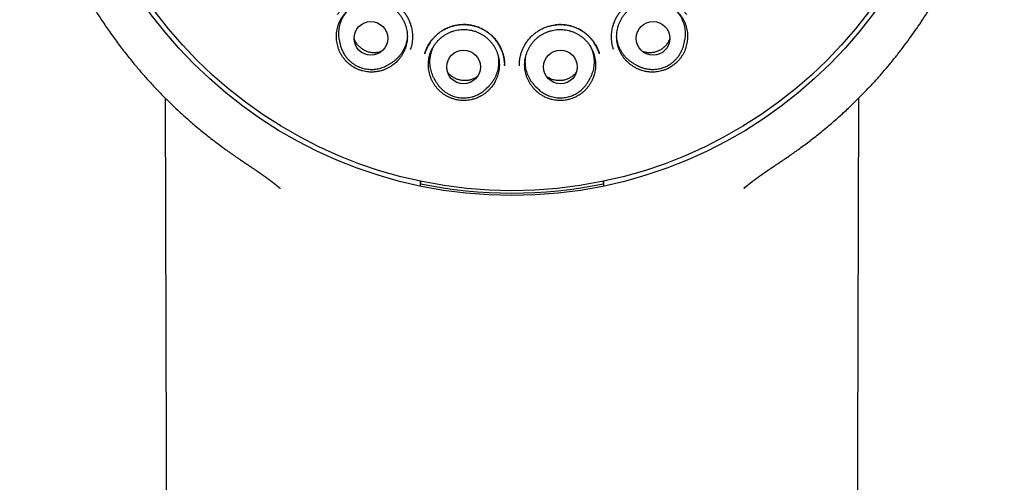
# Model space of a CAD drawing. Header units: millimetres. Extents: x 8 to 676, y 12 to 869.
# Tile 58 of 75: x 386 to 422, y 824 to 841. Entities that reach past the tile are written whole.
import ezdxf

# ---------------------------------------------------------------- set-up
doc = ezdxf.new("R2010")
doc.units = ezdxf.units.MM

msp = doc.modelspace()

# ---------------------------------------------------------------- linework, layer by layer
at = {"color": 7, "linetype": 'Continuous', "lineweight": 30}
for p, q in [((397.562, 840.314), (397.584, 840.189)), ((410.089, 840.189), (410.111, 840.314)), ((400.152, 839.967), (400.155, 839.978)), ((407.518, 839.978), (407.521, 839.967)), ((399.266, 839.359), (399.285, 839.37)), ((399.282, 839.368), (399.285, 839.37)), ((399.285, 839.37), (399.396, 839.431)), ((403.566, 839.368), (403.566, 839.418)), ((408.276, 839.431), (408.387, 839.37)), ((400.989, 838.94), (401.047, 838.827)), ((406.624, 838.824), (406.626, 838.827)), ((406.626, 838.827), (406.683, 838.94)), ((402.913, 838.543), (402.915, 838.545)), ((402.915, 838.545), (403.003, 838.636)), ((404.671, 838.637), (404.651, 838.656)), ((404.67, 838.636), (404.758, 838.545)), ((400.514, 835.077), (400.515, 835.079)), ((407.158, 835.079), (407.159, 835.077)), ((412.294, 834.936), (412.262, 834.909))]:
    msp.add_line(p, q, dxfattribs=at)
at = {"color": 7, "linetype": 'Continuous', "lineweight": 30, "flags": 128}
for points in [[(391.243, 838.185), (391.353, 795.437), (391.516, 732.596)], [(416.157, 732.596), (416.319, 795.432), (416.43, 838.187)]]:
    msp.add_lwpolyline(points, dxfattribs=at)
at = {"color": 7, "linetype": 'Continuous', "lineweight": 30}
for centre, radius in [((403.836, 850.997), 16.35), ((403.836, 850.997), 16.174), ((398.711, 840.358), 0.612), ((408.961, 840.358), 0.612), ((402.076, 839.32), 0.612), ((405.597, 839.32), 0.612)]:
    msp.add_circle(centre, radius, dxfattribs=at)
for centre, radius, start, end in [((398.728, 840.385), 1.158, 269.8079, 291.8567), ((403.836, 850.997), 16.263, 258.2116, 281.7884)]:
    msp.add_arc(centre, radius, start, end, dxfattribs=at)
for points, knots in [([(403.836, 868.849), (403.71, 868.848), (403.462, 868.847), (403.094, 868.835), (402.737, 868.816), (402.39, 868.791), (402.056, 868.761), (401.734, 868.725), (401.423, 868.685), (401.123, 868.642), (400.815, 868.591), (400.5, 868.534), (400.18, 868.47), (399.873, 868.403), (399.579, 868.334), (399.299, 868.262), (399.027, 868.189), (398.764, 868.113), (398.509, 868.035), (398.27, 867.959), (398.062, 867.889), (397.881, 867.826), (397.725, 867.77), (397.574, 867.714), (397.357, 867.632), (397.072, 867.519), (396.721, 867.371), (396.339, 867.2), (395.926, 867.003), (395.484, 866.776), (395.044, 866.536), (394.607, 866.28), (394.175, 866.01), (393.757, 865.733), (393.354, 865.449), (392.967, 865.161), (392.588, 864.862), (392.219, 864.555), (391.851, 864.232), (391.487, 863.894), (391.125, 863.538), (390.774, 863.173), (390.433, 862.797), (390.103, 862.411), (389.789, 862.023), (389.491, 861.633), (389.209, 861.242), (388.936, 860.843), (388.675, 860.437), (388.42, 860.017), (388.172, 859.581), (387.931, 859.129), (387.704, 858.67), (387.49, 858.205), (387.289, 857.736), (387.107, 857.271), (386.941, 856.812), (386.79, 856.358), (386.652, 855.901), (386.526, 855.44), (386.41, 854.966), (386.305, 854.478), (386.212, 853.977), (386.132, 853.473), (386.067, 852.964), (386.016, 852.455), (385.98, 851.954), (385.959, 851.464), (385.951, 850.984), (385.956, 850.505), (385.974, 850.027), (386.005, 849.54), (386.051, 849.044), (386.111, 848.539), (386.187, 848.036), (386.276, 847.533), (386.38, 847.031), (386.496, 846.542), (386.623, 846.066), (386.759, 845.604), (386.907, 845.147), (387.067, 844.696), (387.242, 844.24), (387.434, 843.78), (387.642, 843.317), (387.864, 842.86), (388.099, 842.409), (388.347, 841.962), (388.605, 841.529), (388.87, 841.109), (389.143, 840.702), (389.429, 840.299), (389.727, 839.903), (390.019, 839.537), (390.301, 839.2), (390.571, 838.892), (390.852, 838.587), (391.143, 838.284), (391.445, 837.985), (391.759, 837.687), (392.04, 837.435), (392.282, 837.225), (392.482, 837.057), (392.687, 836.889), (392.897, 836.724), (393.109, 836.56), (393.293, 836.423), (393.442, 836.314), (393.553, 836.235), (393.653, 836.164), (393.743, 836.1), (393.819, 836.047), (393.882, 836.004), (393.933, 835.969), (393.976, 835.939), (394.013, 835.915), (394.042, 835.895), (394.058, 835.884), (394.065, 835.879)], [0, 0, 0, 0, 0.008234, 0.016241, 0.024023, 0.031588, 0.038937, 0.045949, 0.052759, 0.05937, 0.065784, 0.073164, 0.08027, 0.087107, 0.093672, 0.099962, 0.105973, 0.112089, 0.117881, 0.123339, 0.128465, 0.132261, 0.135853, 0.139304, 0.142756, 0.151008, 0.159308, 0.16766, 0.178369, 0.189175, 0.200088, 0.211116, 0.222218, 0.233356, 0.243882, 0.254406, 0.264904, 0.275358, 0.285789, 0.296833, 0.307867, 0.318899, 0.329935, 0.340987, 0.352066, 0.362548, 0.373052, 0.383564, 0.394069, 0.404565, 0.415698, 0.426841, 0.437995, 0.449138, 0.46025, 0.471323, 0.481741, 0.492146, 0.502546, 0.512948, 0.52336, 0.534419, 0.545509, 0.556639, 0.567797, 0.578966, 0.590102, 0.600569, 0.611011, 0.621436, 0.631851, 0.642262, 0.653309, 0.664371, 0.675455, 0.686572, 0.697726, 0.708897, 0.719418, 0.729902, 0.74035, 0.75078, 0.761197, 0.772241, 0.783288, 0.794345, 0.805423, 0.816541, 0.827702, 0.838312, 0.849001, 0.859744, 0.870545, 0.881412, 0.890286, 0.899213, 0.908213, 0.917344, 0.926613, 0.936028, 0.945594, 0.951246, 0.956954, 0.962716, 0.968526, 0.974382, 0.980238, 0.983488, 0.986453, 0.989133, 0.991528, 0.993639, 0.995183, 0.996531, 0.997686, 0.998647, 0.999417, 1, 1, 1, 1]), ([(413.608, 835.879), (413.613, 835.883), (413.626, 835.892), (413.655, 835.912), (413.697, 835.942), (413.756, 835.983), (413.826, 836.031), (413.903, 836.084), (414.014, 836.161), (414.159, 836.263), (414.337, 836.392), (414.525, 836.531), (414.72, 836.68), (414.924, 836.84), (415.136, 837.011), (415.338, 837.181), (415.53, 837.346), (415.708, 837.502), (415.883, 837.661), (416.055, 837.821), (416.265, 838.022), (416.511, 838.266), (416.789, 838.553), (417.056, 838.842), (417.311, 839.131), (417.561, 839.425), (417.804, 839.725), (418.041, 840.03), (418.269, 840.336), (418.488, 840.644), (418.7, 840.955), (418.905, 841.271), (419.103, 841.589), (419.311, 841.939), (419.526, 842.321), (419.745, 842.736), (419.954, 843.156), (420.151, 843.582), (420.341, 844.022), (420.523, 844.476), (420.696, 844.946), (420.856, 845.421), (421.003, 845.901), (421.137, 846.386), (421.254, 846.864), (421.357, 847.334), (421.445, 847.797), (421.521, 848.26), (421.585, 848.725), (421.638, 849.201), (421.678, 849.687), (421.706, 850.185), (421.72, 850.684), (421.72, 851.185), (421.706, 851.688), (421.678, 852.18), (421.638, 852.662), (421.586, 853.131), (421.522, 853.598), (421.446, 854.062), (421.356, 854.532), (421.252, 855.009), (421.133, 855.492), (421, 855.972), (420.854, 856.449), (420.693, 856.923), (420.523, 857.385), (420.343, 857.833), (420.155, 858.268), (419.956, 858.697), (419.746, 859.119), (419.521, 859.543), (419.281, 859.969), (419.024, 860.395), (418.756, 860.813), (418.476, 861.225), (418.185, 861.628), (417.888, 862.017), (417.586, 862.391), (417.279, 862.751), (416.963, 863.103), (416.637, 863.447), (416.312, 863.771), (415.99, 864.077), (415.671, 864.366), (415.345, 864.647), (415.013, 864.92), (414.674, 865.184), (414.332, 865.439), (413.978, 865.689), (413.615, 865.933), (413.243, 866.17), (412.874, 866.393), (412.509, 866.602), (412.218, 866.759), (412.002, 866.872), (411.86, 866.944), (411.716, 867.016), (411.565, 867.089), (411.404, 867.165), (411.231, 867.245), (411.045, 867.329), (410.844, 867.416), (410.625, 867.508), (410.389, 867.603), (410.139, 867.7), (409.874, 867.797), (409.594, 867.895), (409.315, 867.988), (409.038, 868.074), (408.765, 868.155), (408.481, 868.234), (408.187, 868.31), (407.885, 868.384), (407.573, 868.453), (407.254, 868.519), (406.923, 868.58), (406.58, 868.637), (406.224, 868.689), (405.854, 868.736), (405.473, 868.775), (405.08, 868.807), (404.676, 868.831), (404.26, 868.846), (403.979, 868.848), (403.836, 868.849)], [0, 0, 0, 0, 0.000552, 0.001205, 0.002456, 0.004012, 0.005886, 0.007981, 0.01016, 0.014683, 0.019527, 0.024569, 0.029914, 0.035556, 0.041491, 0.047717, 0.052815, 0.058019, 0.063172, 0.06827, 0.073314, 0.082189, 0.090899, 0.099447, 0.107837, 0.116073, 0.124646, 0.133059, 0.141311, 0.149527, 0.157735, 0.165924, 0.174094, 0.182247, 0.192479, 0.202698, 0.212911, 0.223125, 0.233347, 0.244204, 0.255084, 0.265996, 0.276945, 0.287894, 0.298822, 0.309094, 0.319334, 0.329556, 0.339769, 0.349978, 0.360811, 0.371658, 0.382526, 0.393429, 0.404375, 0.415334, 0.425647, 0.435926, 0.446176, 0.456406, 0.466622, 0.477451, 0.48828, 0.499119, 0.509976, 0.52086, 0.531779, 0.542113, 0.552435, 0.562723, 0.572982, 0.583219, 0.594058, 0.604885, 0.615704, 0.626524, 0.637356, 0.648208, 0.658466, 0.668759, 0.679071, 0.689384, 0.699684, 0.709041, 0.718401, 0.727768, 0.737143, 0.746507, 0.755832, 0.76498, 0.77481, 0.784408, 0.793782, 0.80294, 0.811886, 0.815386, 0.818854, 0.822294, 0.825904, 0.829787, 0.833941, 0.83837, 0.843075, 0.8483, 0.853836, 0.859683, 0.865835, 0.872288, 0.879035, 0.885031, 0.891231, 0.897638, 0.904251, 0.911072, 0.917975, 0.925081, 0.932392, 0.939912, 0.947802, 0.955915, 0.964256, 0.972828, 0.981639, 0.990694, 1, 1, 1, 1]), ([(397.473, 840.242), (397.469, 840.278), (397.46, 840.348), (397.458, 840.456), (397.464, 840.565), (397.48, 840.673), (397.505, 840.778), (397.538, 840.88), (397.581, 840.981), (397.631, 841.077), (397.69, 841.168), (397.755, 841.253), (397.828, 841.334), (397.908, 841.408), (397.994, 841.474), (398.084, 841.533), (398.18, 841.585), (398.28, 841.628), (398.383, 841.663), (398.487, 841.689), (398.595, 841.706), (398.704, 841.714), (398.812, 841.712), (398.92, 841.702), (399.028, 841.683), (399.133, 841.654), (399.235, 841.617), (399.333, 841.572), (399.428, 841.518), (399.518, 841.456), (399.602, 841.388), (399.68, 841.312), (399.752, 841.23), (399.817, 841.143), (399.873, 841.05), (399.922, 840.954), (399.963, 840.852), (399.994, 840.748), (400.017, 840.642), (400.031, 840.535), (400.036, 840.427), (400.032, 840.318), (400.018, 840.211), (399.996, 840.105), (399.964, 840.001), (399.924, 839.9), (399.876, 839.803), (399.819, 839.711), (399.755, 839.624), (399.689, 839.548), (399.625, 839.485), (399.563, 839.432), (399.499, 839.382), (399.453, 839.352), (399.43, 839.337)], [0, 0, 0, 0, 0.019258, 0.03865, 0.058464, 0.078423, 0.097751, 0.117214, 0.136887, 0.156846, 0.176104, 0.195496, 0.215309, 0.235269, 0.254597, 0.27406, 0.293732, 0.313692, 0.33302, 0.352518, 0.372155, 0.392115, 0.411443, 0.430941, 0.450578, 0.470537, 0.489865, 0.509364, 0.529001, 0.54896, 0.568288, 0.587787, 0.607424, 0.627383, 0.646711, 0.66621, 0.685847, 0.705806, 0.725134, 0.744633, 0.76427, 0.784229, 0.803557, 0.82302, 0.842693, 0.862652, 0.88198, 0.901443, 0.921116, 0.941075, 0.955688, 0.97036, 0.98515, 1, 1, 1, 1]), ([(397.5, 841.225), (397.509, 841.238), (397.527, 841.266), (397.56, 841.312), (397.6, 841.364), (397.65, 841.421), (397.708, 841.48), (397.783, 841.549), (397.877, 841.622), (397.991, 841.696), (398.113, 841.76), (398.244, 841.813), (398.38, 841.854), (398.523, 841.881), (398.668, 841.895), (398.813, 841.894), (398.956, 841.879), (399.096, 841.852), (399.232, 841.811), (399.363, 841.758), (399.487, 841.694), (399.603, 841.618), (399.711, 841.533), (399.81, 841.438), (399.902, 841.333), (399.985, 841.218), (400.058, 841.094), (400.12, 840.961), (400.169, 840.821), (400.199, 840.69), (400.216, 840.572), (400.223, 840.471), (400.223, 840.367), (400.216, 840.265), (400.202, 840.169), (400.185, 840.084), (400.166, 840.012), (400.152, 839.969), (400.146, 839.949)], [0, 0, 0, 0, 0.011691, 0.025329, 0.041012, 0.058812, 0.078647, 0.099124, 0.130312, 0.162053, 0.194327, 0.227128, 0.260464, 0.294345, 0.328429, 0.36224, 0.395786, 0.429072, 0.462111, 0.494928, 0.527548, 0.559786, 0.591619, 0.623577, 0.656064, 0.689088, 0.722654, 0.756774, 0.791476, 0.826781, 0.850668, 0.874831, 0.898124, 0.923685, 0.946635, 0.966984, 0.984759, 1, 1, 1, 1]), ([(407.527, 839.949), (407.52, 839.969), (407.507, 840.012), (407.488, 840.084), (407.47, 840.169), (407.457, 840.265), (407.449, 840.367), (407.45, 840.471), (407.457, 840.572), (407.474, 840.69), (407.504, 840.821), (407.553, 840.961), (407.614, 841.094), (407.687, 841.218), (407.77, 841.333), (407.862, 841.438), (407.962, 841.533), (408.07, 841.618), (408.186, 841.694), (408.31, 841.758), (408.44, 841.811), (408.576, 841.852), (408.717, 841.879), (408.86, 841.894), (409.005, 841.895), (409.15, 841.881), (409.292, 841.854), (409.429, 841.813), (409.559, 841.76), (409.682, 841.696), (409.796, 841.622), (409.889, 841.549), (409.965, 841.48), (410.023, 841.421), (410.072, 841.364), (410.113, 841.312), (410.146, 841.266), (410.164, 841.238), (410.173, 841.225)], [0, 0, 0, 0, 0.015241, 0.033016, 0.053365, 0.076315, 0.101876, 0.125169, 0.149332, 0.173219, 0.208524, 0.243226, 0.277346, 0.310912, 0.343936, 0.376423, 0.408381, 0.440214, 0.472452, 0.505072, 0.537889, 0.570928, 0.604214, 0.63776, 0.671571, 0.705655, 0.739536, 0.772872, 0.805673, 0.837947, 0.869688, 0.900876, 0.921353, 0.941188, 0.958988, 0.974671, 0.988309, 1, 1, 1, 1]), ([(408.243, 839.337), (408.213, 839.357), (408.154, 839.396), (408.07, 839.464), (407.991, 839.539), (407.92, 839.621), (407.855, 839.708), (407.799, 839.8), (407.75, 839.897), (407.71, 839.998), (407.678, 840.101), (407.655, 840.207), (407.641, 840.315), (407.637, 840.423), (407.641, 840.532), (407.655, 840.639), (407.677, 840.745), (407.709, 840.849), (407.749, 840.95), (407.797, 841.047), (407.854, 841.14), (407.919, 841.228), (407.99, 841.31), (408.068, 841.385), (408.152, 841.454), (408.242, 841.516), (408.336, 841.57), (408.434, 841.616), (408.537, 841.653), (408.642, 841.682), (408.749, 841.702), (408.857, 841.712), (408.966, 841.714), (409.074, 841.706), (409.182, 841.689), (409.287, 841.664), (409.39, 841.63), (409.49, 841.586), (409.586, 841.535), (409.676, 841.477), (409.762, 841.41), (409.842, 841.336), (409.915, 841.256), (409.981, 841.171), (410.04, 841.079), (410.09, 840.984), (410.133, 840.884), (410.167, 840.782), (410.192, 840.676), (410.207, 840.577), (410.213, 840.486), (410.214, 840.405), (410.21, 840.324), (410.203, 840.269), (410.199, 840.242)], [0, 0, 0, 0, 0.019258, 0.03865, 0.058464, 0.078423, 0.097751, 0.117214, 0.136887, 0.156846, 0.176104, 0.195637, 0.215309, 0.235269, 0.254597, 0.27406, 0.293732, 0.313692, 0.333037, 0.352518, 0.372155, 0.392115, 0.41146, 0.430941, 0.450578, 0.470538, 0.489883, 0.509364, 0.529001, 0.54896, 0.568306, 0.587787, 0.607424, 0.627383, 0.646729, 0.66621, 0.685847, 0.705806, 0.725152, 0.744633, 0.76427, 0.784229, 0.803575, 0.823056, 0.842693, 0.862652, 0.88198, 0.901443, 0.921116, 0.941075, 0.955688, 0.9703, 0.98515, 1, 1, 1, 1]), ([(397.562, 840.314), (397.558, 840.346), (397.547, 840.411), (397.543, 840.512), (397.546, 840.616), (397.558, 840.721), (397.579, 840.825), (397.608, 840.925), (397.646, 841.022), (397.692, 841.117), (397.747, 841.208), (397.808, 841.292), (397.868, 841.364), (397.91, 841.404), (397.928, 841.421)], [0, 0, 0, 0, 0.078535, 0.163445, 0.248943, 0.336301, 0.424302, 0.509211, 0.59471, 0.682068, 0.770068, 0.854978, 0.940476, 1, 1, 1, 1]), ([(409.745, 841.421), (409.761, 841.405), (409.803, 841.366), (409.863, 841.295), (409.925, 841.209), (409.979, 841.119), (410.025, 841.025), (410.063, 840.928), (410.093, 840.826), (410.114, 840.723), (410.127, 840.619), (410.13, 840.515), (410.125, 840.413), (410.115, 840.346), (410.11, 840.314)], [0, 0, 0, 0, 0.056598, 0.142084, 0.22943, 0.317418, 0.402315, 0.487801, 0.575146, 0.663134, 0.748031, 0.833517, 0.920863, 1, 1, 1, 1]), ([(400.665, 839.799), (400.667, 839.806), (400.671, 839.821), (400.68, 839.853), (400.693, 839.896), (400.714, 839.951), (400.741, 840.013), (400.774, 840.079), (400.82, 840.161), (400.884, 840.256), (400.968, 840.36), (401.064, 840.458), (401.171, 840.55), (401.289, 840.633), (401.416, 840.705), (401.549, 840.764), (401.686, 840.81), (401.826, 840.841), (401.966, 840.859), (402.106, 840.863), (402.245, 840.854), (402.38, 840.833), (402.513, 840.8), (402.641, 840.755), (402.766, 840.699), (402.887, 840.629), (403.002, 840.548), (403.11, 840.454), (403.21, 840.35), (403.3, 840.235), (403.371, 840.124), (403.425, 840.022), (403.465, 839.932), (403.5, 839.836), (403.528, 839.737), (403.548, 839.636), (403.56, 839.54), (403.566, 839.449), (403.566, 839.391), (403.566, 839.363)], [0, 0, 0, 0, 0.006009, 0.013544, 0.024808, 0.038636, 0.0551, 0.07283, 0.09084, 0.121476, 0.152909, 0.185143, 0.218167, 0.251958, 0.286393, 0.320622, 0.354456, 0.387909, 0.421, 0.453756, 0.486188, 0.518304, 0.550108, 0.581707, 0.613758, 0.646395, 0.679426, 0.712844, 0.746677, 0.78094, 0.81564, 0.839024, 0.86244, 0.884997, 0.910773, 0.935149, 0.958137, 0.97975, 1, 1, 1, 1]), ([(403.564, 839.47), (403.561, 839.503), (403.556, 839.571), (403.538, 839.673), (403.514, 839.776), (403.482, 839.876), (403.438, 839.987), (403.378, 840.107), (403.299, 840.232), (403.21, 840.346), (403.112, 840.449), (403.006, 840.54), (402.893, 840.621), (402.775, 840.691), (402.651, 840.749), (402.524, 840.795), (402.395, 840.829), (402.264, 840.85), (402.133, 840.86), (402.003, 840.858), (401.872, 840.845), (401.742, 840.82), (401.613, 840.783), (401.486, 840.735), (401.362, 840.674), (401.244, 840.601), (401.14, 840.521), (401.049, 840.438), (400.973, 840.357), (400.906, 840.274), (400.848, 840.192), (400.796, 840.106), (400.75, 840.018), (400.716, 839.942), (400.695, 839.885), (400.681, 839.848), (400.671, 839.822), (400.668, 839.809), (400.667, 839.807)], [0, 0, 0, 0, 0.023745, 0.049763, 0.075391, 0.100639, 0.125519, 0.162172, 0.198063, 0.233031, 0.267319, 0.301229, 0.334787, 0.368017, 0.400944, 0.433598, 0.466021, 0.498087, 0.529708, 0.561109, 0.592848, 0.624962, 0.657455, 0.69033, 0.723602, 0.757296, 0.791433, 0.819078, 0.846521, 0.872449, 0.896778, 0.919499, 0.945628, 0.96923, 0.980068, 0.989754, 0.998241, 1, 1, 1, 1]), ([(400.926, 838.845), (400.911, 838.877), (400.882, 838.942), (400.848, 839.044), (400.822, 839.15), (400.806, 839.258), (400.798, 839.366), (400.8, 839.473), (400.811, 839.582), (400.829, 839.68), (400.853, 839.767), (400.878, 839.843), (400.909, 839.918), (400.948, 840), (400.998, 840.086), (401.06, 840.175), (401.129, 840.258), (401.205, 840.336), (401.288, 840.407), (401.376, 840.47), (401.469, 840.526), (401.567, 840.574), (401.668, 840.613), (401.772, 840.644), (401.878, 840.666), (401.987, 840.679), (402.096, 840.683), (402.204, 840.677), (402.311, 840.663), (402.418, 840.64), (402.522, 840.607), (402.623, 840.566), (402.719, 840.518), (402.812, 840.46), (402.9, 840.396), (402.981, 840.324), (403.056, 840.246), (403.125, 840.161), (403.186, 840.071), (403.239, 839.977), (403.284, 839.879), (403.321, 839.776), (403.348, 839.671), (403.367, 839.564), (403.377, 839.457), (403.377, 839.348), (403.369, 839.24), (403.351, 839.133), (403.324, 839.029), (403.289, 838.926), (403.248, 838.835), (403.205, 838.755), (403.162, 838.686), (403.115, 838.619), (403.08, 838.577), (403.062, 838.556)], [0, 0, 0, 0, 0.019258, 0.03865, 0.058463, 0.078422, 0.09775, 0.117213, 0.136886, 0.156845, 0.171318, 0.185848, 0.200552, 0.215315, 0.235274, 0.254602, 0.274065, 0.293738, 0.313697, 0.333042, 0.352523, 0.37216, 0.392119, 0.411464, 0.430945, 0.450582, 0.470541, 0.489887, 0.509368, 0.529005, 0.548964, 0.568309, 0.58779, 0.607427, 0.627386, 0.646731, 0.666212, 0.685849, 0.705808, 0.725154, 0.744635, 0.764272, 0.784231, 0.803559, 0.823022, 0.842694, 0.862653, 0.881981, 0.901444, 0.921116, 0.941075, 0.955688, 0.9703, 0.98515, 1, 1, 1, 1]), ([(404.107, 839.363), (404.106, 839.376), (404.106, 839.406), (404.106, 839.459), (404.109, 839.522), (404.117, 839.596), (404.131, 839.677), (404.154, 839.774), (404.189, 839.886), (404.241, 840.009), (404.305, 840.13), (404.382, 840.247), (404.471, 840.359), (404.573, 840.464), (404.684, 840.558), (404.804, 840.641), (404.93, 840.711), (405.062, 840.767), (405.196, 840.81), (405.332, 840.84), (405.469, 840.858), (405.605, 840.863), (405.74, 840.855), (405.875, 840.836), (406.009, 840.803), (406.142, 840.757), (406.272, 840.697), (406.397, 840.624), (406.517, 840.538), (406.616, 840.45), (406.698, 840.366), (406.762, 840.289), (406.822, 840.207), (406.876, 840.12), (406.922, 840.032), (406.958, 839.949), (406.986, 839.872), (407.001, 839.823), (407.008, 839.799)], [0, 0, 0, 0, 0.010466, 0.023222, 0.03842, 0.056154, 0.07589, 0.096016, 0.126756, 0.158178, 0.190307, 0.223157, 0.256738, 0.291034, 0.325372, 0.359482, 0.393326, 0.426714, 0.45968, 0.492252, 0.524444, 0.556265, 0.587759, 0.619556, 0.651894, 0.684787, 0.718249, 0.75228, 0.78686, 0.821961, 0.845642, 0.869458, 0.892246, 0.917743, 0.941242, 0.962767, 0.982344, 1, 1, 1, 1]), ([(404.61, 838.556), (404.588, 838.584), (404.542, 838.639), (404.483, 838.728), (404.43, 838.824), (404.385, 838.923), (404.349, 839.025), (404.323, 839.13), (404.304, 839.237), (404.295, 839.345), (404.296, 839.453), (404.305, 839.561), (404.324, 839.668), (404.351, 839.773), (404.387, 839.875), (404.432, 839.973), (404.485, 840.069), (404.546, 840.159), (404.614, 840.243), (404.689, 840.321), (404.77, 840.394), (404.858, 840.459), (404.95, 840.516), (405.046, 840.565), (405.148, 840.606), (405.252, 840.639), (405.358, 840.662), (405.465, 840.677), (405.574, 840.683), (405.683, 840.679), (405.791, 840.666), (405.897, 840.645), (406.002, 840.614), (406.103, 840.575), (406.201, 840.527), (406.294, 840.472), (406.382, 840.409), (406.465, 840.338), (406.541, 840.261), (406.61, 840.178), (406.673, 840.089), (406.728, 839.995), (406.774, 839.897), (406.812, 839.796), (406.841, 839.692), (406.861, 839.585), (406.872, 839.477), (406.874, 839.37), (406.867, 839.261), (406.852, 839.162), (406.832, 839.074), (406.809, 838.996), (406.781, 838.919), (406.758, 838.869), (406.747, 838.845)], [0, 0, 0, 0, 0.019258, 0.03865, 0.058464, 0.078423, 0.097751, 0.117214, 0.136887, 0.156846, 0.176104, 0.195637, 0.215309, 0.235269, 0.254597, 0.27406, 0.293732, 0.313692, 0.333037, 0.352518, 0.372155, 0.392115, 0.41146, 0.430941, 0.450578, 0.470538, 0.489883, 0.509364, 0.529001, 0.54896, 0.568306, 0.587787, 0.607424, 0.627383, 0.646729, 0.66621, 0.685847, 0.705806, 0.725152, 0.744633, 0.76427, 0.784229, 0.803575, 0.823056, 0.842693, 0.862652, 0.88198, 0.901443, 0.921116, 0.941075, 0.955688, 0.9703, 0.98515, 1, 1, 1, 1]), ([(407.002, 839.818), (406.999, 839.827), (406.991, 839.849), (406.978, 839.885), (406.956, 839.942), (406.923, 840.018), (406.877, 840.106), (406.824, 840.192), (406.767, 840.274), (406.7, 840.357), (406.623, 840.438), (406.533, 840.521), (406.429, 840.601), (406.31, 840.674), (406.187, 840.735), (406.06, 840.783), (405.931, 840.82), (405.8, 840.845), (405.67, 840.858), (405.541, 840.86), (405.457, 840.853), (405.416, 840.849)], [0, 0, 0, 0, 0.014868, 0.034336, 0.056118, 0.103556, 0.15607, 0.201736, 0.250635, 0.302746, 0.357904, 0.413466, 0.482077, 0.549798, 0.616668, 0.682744, 0.74805, 0.812595, 0.876385, 0.939498, 1, 1, 1, 1]), ([(399.43, 839.337), (399.4, 839.319), (399.34, 839.282), (399.244, 839.236), (399.145, 839.198), (399.032, 839.165), (398.905, 839.142), (398.764, 839.131), (398.634, 839.135), (398.515, 839.15), (398.408, 839.174), (398.303, 839.207), (398.192, 839.252), (398.077, 839.314), (397.962, 839.393), (397.863, 839.477), (397.78, 839.563), (397.711, 839.648), (397.65, 839.738), (397.597, 839.832), (397.552, 839.931), (397.517, 840.032), (397.49, 840.136), (397.479, 840.207), (397.473, 840.242)], [0, 0, 0, 0, 0.041147, 0.082445, 0.123749, 0.164907, 0.219718, 0.274692, 0.329501, 0.371991, 0.414644, 0.457295, 0.499781, 0.5542, 0.608784, 0.663209, 0.705471, 0.747889, 0.7903, 0.83255, 0.874332, 0.916267, 0.958208, 1, 1, 1, 1]), ([(397.584, 840.189), (397.587, 840.172), (397.594, 840.135), (397.61, 840.075), (397.632, 840.009), (397.661, 839.936), (397.698, 839.859), (397.743, 839.778), (397.797, 839.698), (397.859, 839.622), (397.927, 839.551), (398.001, 839.486), (398.081, 839.427), (398.165, 839.375), (398.254, 839.331), (398.347, 839.294), (398.442, 839.265), (398.54, 839.245), (398.639, 839.233), (398.737, 839.23), (398.835, 839.234), (398.931, 839.246), (399.024, 839.266), (399.115, 839.293), (399.201, 839.327), (399.255, 839.354), (399.282, 839.368)], [0, 0, 0, 0, 0.025179, 0.053599, 0.085431, 0.120796, 0.159795, 0.202509, 0.246993, 0.291577, 0.336263, 0.38105, 0.425939, 0.470931, 0.516027, 0.561227, 0.606531, 0.651941, 0.69724, 0.742045, 0.786381, 0.830279, 0.873764, 0.91686, 0.95958, 1, 1, 1, 1]), ([(399.096, 839.882), (399.089, 839.879), (399.062, 839.868), (399.013, 839.855), (398.949, 839.843), (398.884, 839.836), (398.819, 839.834), (398.755, 839.838), (398.691, 839.847), (398.627, 839.862), (398.565, 839.882), (398.505, 839.907), (398.448, 839.937), (398.392, 839.972), (398.34, 840.011), (398.292, 840.054), (398.248, 840.101), (398.207, 840.153), (398.171, 840.207), (398.14, 840.264), (398.117, 840.315), (398.106, 840.348), (398.102, 840.361)], [0, 0, 0, 0, 0.0193624, 0.0711666, 0.1233305, 0.1766289, 0.2303192, 0.2821234, 0.3342873, 0.3875856, 0.4412759, 0.4930802, 0.5452441, 0.5985424, 0.6522327, 0.7040369, 0.7562008, 0.8094991, 0.8631894, 0.9149937, 0.9671576, 1, 1, 1, 1]), ([(400.034, 840.41), (400.032, 840.389), (400.028, 840.333), (400.01, 840.244), (399.984, 840.144), (399.947, 840.044), (399.903, 839.949), (399.851, 839.858), (399.792, 839.772), (399.725, 839.69), (399.651, 839.615), (399.572, 839.546), (399.488, 839.485), (399.429, 839.447), (399.397, 839.431), (399.396, 839.431)], [0, 0, 0, 0, 0.052461, 0.137162, 0.222451, 0.309594, 0.397379, 0.48208, 0.567369, 0.654513, 0.742298, 0.826999, 0.912288, 0.999431, 1, 1, 1, 1]), ([(407.949, 839.691), (407.927, 839.717), (407.882, 839.769), (407.823, 839.856), (407.77, 839.947), (407.726, 840.043), (407.69, 840.141), (407.663, 840.242), (407.645, 840.332), (407.64, 840.389), (407.639, 840.411)], [0, 0, 0, 0, 0.129077, 0.259051, 0.391851, 0.525628, 0.654706, 0.78468, 0.91748, 1, 1, 1, 1]), ([(410.199, 840.242), (410.194, 840.207), (410.183, 840.137), (410.156, 840.034), (410.121, 839.933), (410.078, 839.835), (410.026, 839.742), (409.966, 839.654), (409.899, 839.57), (409.817, 839.484), (409.719, 839.399), (409.603, 839.318), (409.488, 839.256), (409.377, 839.209), (409.273, 839.176), (409.166, 839.152), (409.048, 839.136), (408.918, 839.131), (408.779, 839.14), (408.651, 839.163), (408.536, 839.195), (408.434, 839.234), (408.335, 839.28), (408.274, 839.318), (408.243, 839.337)], [0, 0, 0, 0, 0.041458, 0.08306, 0.124656, 0.166105, 0.20759, 0.249226, 0.290871, 0.332367, 0.387341, 0.44248, 0.497449, 0.539765, 0.582244, 0.624725, 0.667043, 0.721428, 0.775975, 0.830362, 0.872696, 0.915191, 0.957677, 1, 1, 1, 1]), ([(408.387, 839.37), (408.395, 839.366), (408.41, 839.358), (408.44, 839.344), (408.476, 839.328), (408.518, 839.311), (408.568, 839.294), (408.624, 839.276), (408.688, 839.26), (408.764, 839.245), (408.851, 839.234), (408.946, 839.23), (409.042, 839.234), (409.137, 839.246), (409.232, 839.266), (409.324, 839.293), (409.414, 839.329), (409.501, 839.372), (409.584, 839.422), (409.663, 839.479), (409.739, 839.544), (409.81, 839.616), (409.875, 839.695), (409.935, 839.782), (409.987, 839.875), (410.031, 839.975), (410.067, 840.08), (410.082, 840.153), (410.089, 840.189)], [0, 0, 0, 0, 0.012785, 0.027996, 0.04592, 0.066729, 0.090533, 0.117408, 0.147411, 0.179685, 0.222914, 0.266233, 0.309643, 0.353145, 0.396739, 0.440427, 0.484208, 0.528083, 0.572053, 0.616237, 0.661163, 0.706917, 0.753525, 0.80101, 0.84939, 0.898678, 0.948882, 1, 1, 1, 1]), ([(409.57, 840.358), (409.568, 840.351), (409.56, 840.324), (409.54, 840.279), (409.51, 840.222), (409.475, 840.166), (409.436, 840.114), (409.392, 840.066), (409.345, 840.022), (409.294, 839.981), (409.24, 839.945), (409.183, 839.914), (409.124, 839.888), (409.062, 839.867), (408.999, 839.85), (408.935, 839.84), (408.87, 839.835), (408.805, 839.835), (408.74, 839.84), (408.676, 839.852), (408.623, 839.865), (408.591, 839.876), (408.58, 839.881)], [0, 0, 0, 0, 0.016701, 0.068785, 0.121232, 0.174818, 0.228799, 0.280884, 0.33333, 0.386917, 0.440898, 0.492982, 0.545429, 0.599016, 0.652996, 0.705081, 0.757527, 0.811114, 0.865095, 0.91718, 0.969626, 1, 1, 1, 1]), ([(400.99, 838.94), (400.982, 838.957), (400.957, 839.005), (400.925, 839.088), (400.894, 839.187), (400.871, 839.291), (400.858, 839.395), (400.853, 839.5), (400.858, 839.604), (400.871, 839.709), (400.893, 839.812), (400.923, 839.912), (400.961, 840.008), (400.993, 840.068), (401.008, 840.098)], [0, 0, 0, 0, 0.048287, 0.13374, 0.219787, 0.307706, 0.396271, 0.481724, 0.567771, 0.655689, 0.744254, 0.829708, 0.915755, 1, 1, 1, 1]), ([(406.663, 840.101), (406.677, 840.074), (406.708, 840.017), (406.745, 839.924), (406.777, 839.823), (406.8, 839.721), (406.814, 839.617), (406.819, 839.512), (406.816, 839.407), (406.803, 839.302), (406.782, 839.2), (406.752, 839.1), (406.719, 839.013), (406.693, 838.961), (406.682, 838.94)], [0, 0, 0, 0, 0.075073, 0.161522, 0.248588, 0.336924, 0.422156, 0.508605, 0.595671, 0.684007, 0.76924, 0.855064, 0.942754, 1, 1, 1, 1]), ([(403.326, 839.75), (403.327, 839.744), (403.337, 839.706), (403.346, 839.631), (403.353, 839.527), (403.351, 839.422), (403.34, 839.317), (403.321, 839.214), (403.292, 839.114), (403.255, 839.015), (403.21, 838.919), (403.157, 838.829), (403.097, 838.744), (403.045, 838.679), (403.011, 838.646), (403.002, 838.637)], [0, 0, 0, 0, 0.014102, 0.099485, 0.185462, 0.273308, 0.361801, 0.447184, 0.533161, 0.621007, 0.709499, 0.794883, 0.88086, 0.968706, 1, 1, 1, 1]), ([(404.651, 838.656), (404.629, 838.681), (404.583, 838.733), (404.522, 838.818), (404.468, 838.909), (404.422, 839.004), (404.384, 839.102), (404.355, 839.202), (404.334, 839.305), (404.322, 839.41), (404.319, 839.514), (404.325, 839.618), (404.335, 839.701), (404.346, 839.748), (404.349, 839.76)], [0, 0, 0, 0, 0.086558, 0.173717, 0.262772, 0.352481, 0.43904, 0.526833, 0.615253, 0.704963, 0.791521, 0.87868, 0.967735, 1, 1, 1, 1]), ([(408.277, 839.432), (408.262, 839.44), (408.215, 839.465), (408.136, 839.519), (408.039, 839.596), (407.979, 839.659), (407.949, 839.691)], [0, 0, 0, 0, 0.121318, 0.375886, 0.686211, 1, 1, 1, 1]), ([(402.581, 838.977), (402.575, 838.972), (402.553, 838.955), (402.511, 838.929), (402.454, 838.898), (402.394, 838.872), (402.332, 838.851), (402.27, 838.836), (402.206, 838.826), (402.141, 838.821), (402.075, 838.822), (402.011, 838.828), (401.947, 838.84), (401.884, 838.857), (401.823, 838.879), (401.764, 838.906), (401.708, 838.938), (401.654, 838.975), (401.603, 839.016), (401.557, 839.062), (401.519, 839.104), (401.499, 839.132), (401.491, 839.144)], [0, 0, 0, 0, 0.016853, 0.068744, 0.120995, 0.174383, 0.228163, 0.280054, 0.332305, 0.385693, 0.439473, 0.491364, 0.543615, 0.597003, 0.650783, 0.702674, 0.754925, 0.808313, 0.862093, 0.913984, 0.966235, 1, 1, 1, 1]), ([(406.179, 839.14), (406.175, 839.134), (406.159, 839.111), (406.127, 839.074), (406.082, 839.028), (406.032, 838.986), (405.979, 838.947), (405.924, 838.914), (405.866, 838.886), (405.805, 838.862), (405.742, 838.844), (405.679, 838.831), (405.614, 838.823), (405.549, 838.821), (405.484, 838.824), (405.42, 838.833), (405.357, 838.847), (405.294, 838.866), (405.234, 838.891), (405.176, 838.92), (405.129, 838.949), (405.101, 838.97), (405.091, 838.977)], [0, 0, 0, 0, 0.016125, 0.068169, 0.120574, 0.17412, 0.228059, 0.280103, 0.332509, 0.386054, 0.439993, 0.492037, 0.544443, 0.597988, 0.651927, 0.703971, 0.756377, 0.809922, 0.863861, 0.915905, 0.968311, 1, 1, 1, 1]), ([(403.062, 838.556), (403.039, 838.53), (402.993, 838.477), (402.915, 838.405), (402.831, 838.34), (402.733, 838.275), (402.618, 838.215), (402.487, 838.163), (402.361, 838.128), (402.243, 838.108), (402.134, 838.099), (402.024, 838.099), (401.905, 838.11), (401.777, 838.135), (401.643, 838.177), (401.524, 838.228), (401.419, 838.286), (401.328, 838.346), (401.243, 838.414), (401.165, 838.489), (401.093, 838.57), (401.03, 838.657), (400.973, 838.748), (400.941, 838.812), (400.926, 838.845)], [0, 0, 0, 0, 0.041147, 0.082445, 0.123749, 0.164907, 0.219718, 0.274692, 0.329501, 0.371991, 0.414644, 0.457295, 0.499781, 0.5542, 0.608784, 0.663209, 0.705471, 0.747889, 0.7903, 0.83255, 0.874332, 0.916267, 0.958208, 1, 1, 1, 1]), ([(401.047, 838.827), (401.052, 838.817), (401.062, 838.798), (401.082, 838.766), (401.105, 838.731), (401.135, 838.688), (401.173, 838.637), (401.22, 838.58), (401.283, 838.515), (401.363, 838.444), (401.464, 838.372), (401.576, 838.31), (401.684, 838.265), (401.784, 838.234), (401.874, 838.214), (401.969, 838.2), (402.069, 838.195), (402.172, 838.198), (402.279, 838.21), (402.389, 838.234), (402.499, 838.269), (402.599, 838.313), (402.689, 838.363), (402.768, 838.416), (402.844, 838.476), (402.891, 838.522), (402.915, 838.545)], [0, 0, 0, 0, 0.016345, 0.033979, 0.053186, 0.074189, 0.105277, 0.139457, 0.174594, 0.228792, 0.284796, 0.342607, 0.402226, 0.44299, 0.484696, 0.528064, 0.57321, 0.620148, 0.668896, 0.719466, 0.771871, 0.82612, 0.868029, 0.91098, 0.954971, 1, 1, 1, 1]), ([(406.747, 838.845), (406.731, 838.813), (406.7, 838.749), (406.644, 838.658), (406.581, 838.572), (406.511, 838.492), (406.434, 838.418), (406.35, 838.351), (406.262, 838.291), (406.158, 838.233), (406.039, 838.18), (405.904, 838.137), (405.776, 838.112), (405.656, 838.1), (405.547, 838.099), (405.438, 838.107), (405.32, 838.126), (405.195, 838.16), (405.064, 838.21), (404.949, 838.27), (404.849, 838.334), (404.763, 838.401), (404.682, 838.475), (404.634, 838.529), (404.61, 838.556)], [0, 0, 0, 0, 0.041458, 0.08306, 0.124656, 0.166105, 0.20759, 0.249226, 0.290871, 0.332367, 0.387341, 0.44248, 0.497449, 0.539765, 0.582244, 0.624725, 0.667043, 0.721428, 0.775975, 0.830362, 0.872696, 0.915191, 0.957677, 1, 1, 1, 1]), ([(404.758, 838.545), (404.775, 838.528), (404.811, 838.493), (404.87, 838.444), (404.936, 838.396), (405.01, 838.35), (405.091, 838.309), (405.179, 838.271), (405.274, 838.24), (405.373, 838.216), (405.474, 838.201), (405.575, 838.195), (405.676, 838.198), (405.775, 838.21), (405.872, 838.23), (405.965, 838.257), (406.056, 838.293), (406.142, 838.335), (406.223, 838.383), (406.299, 838.437), (406.369, 838.496), (406.433, 838.557), (406.5, 838.632), (406.567, 838.72), (406.606, 838.792), (406.626, 838.827)], [0, 0, 0, 0, 0.033251, 0.068453, 0.105644, 0.144862, 0.186143, 0.229527, 0.275055, 0.321912, 0.368388, 0.414435, 0.460055, 0.505247, 0.550012, 0.594351, 0.638265, 0.681754, 0.724819, 0.767332, 0.808742, 0.849033, 0.88826, 0.945198, 1, 1, 1, 1]), ([(394.066, 835.879), (394.067, 835.878), (394.075, 835.873), (394.09, 835.863), (394.112, 835.849), (394.134, 835.834), (394.155, 835.82), (394.175, 835.807), (394.193, 835.795), (394.214, 835.781), (394.238, 835.765), (394.265, 835.747), (394.294, 835.727), (394.325, 835.707), (394.361, 835.683), (394.4, 835.656), (394.441, 835.629), (394.481, 835.602), (394.512, 835.581), (394.537, 835.564), (394.554, 835.552), (394.567, 835.543), (394.577, 835.536), (394.585, 835.531), (394.594, 835.525), (394.604, 835.518), (394.616, 835.51), (394.63, 835.5), (394.643, 835.491), (394.655, 835.483), (394.665, 835.476), (394.673, 835.47), (394.681, 835.465), (394.69, 835.459), (394.699, 835.452), (394.71, 835.445), (394.722, 835.436), (394.736, 835.427), (394.75, 835.417), (394.764, 835.407), (394.777, 835.397), (394.79, 835.389), (394.804, 835.379), (394.821, 835.367), (394.839, 835.353), (394.858, 835.34), (394.874, 835.329), (394.888, 835.319), (394.9, 835.31), (394.913, 835.3), (394.929, 835.289), (394.946, 835.276), (394.964, 835.263), (394.981, 835.25), (394.998, 835.238), (395.015, 835.225), (395.03, 835.214), (395.043, 835.204), (395.053, 835.197), (395.064, 835.188), (395.074, 835.18), (395.085, 835.172), (395.096, 835.164), (395.106, 835.156), (395.115, 835.149), (395.122, 835.144), (395.128, 835.139), (395.133, 835.135), (395.139, 835.131), (395.145, 835.126), (395.151, 835.121), (395.157, 835.116), (395.164, 835.111), (395.171, 835.105), (395.179, 835.099), (395.186, 835.094), (395.193, 835.088), (395.199, 835.084), (395.204, 835.079), (395.21, 835.075), (395.217, 835.069), (395.224, 835.063), (395.232, 835.057), (395.24, 835.051), (395.247, 835.045), (395.254, 835.04), (395.26, 835.035), (395.265, 835.03), (395.271, 835.025), (395.278, 835.02), (395.285, 835.014), (395.294, 835.007), (395.303, 834.999), (395.313, 834.992), (395.321, 834.985), (395.328, 834.979), (395.334, 834.974), (395.34, 834.969), (395.347, 834.963), (395.354, 834.957), (395.362, 834.951), (395.369, 834.945), (395.376, 834.939), (395.382, 834.934), (395.388, 834.929), (395.394, 834.923), (395.401, 834.917), (395.408, 834.912), (395.413, 834.908), (395.415, 834.905), (395.416, 834.905)], [0, 0, 0, 0, 0.001112, 0.009617, 0.018885, 0.029338, 0.038869, 0.047297, 0.054619, 0.061203, 0.073684, 0.087241, 0.101945, 0.117831, 0.134909, 0.157564, 0.17983, 0.201448, 0.22241, 0.233804, 0.243961, 0.252877, 0.257547, 0.262316, 0.267933, 0.274406, 0.282362, 0.291325, 0.300332, 0.308206, 0.314941, 0.320532, 0.325439, 0.331627, 0.339169, 0.347758, 0.35603, 0.367448, 0.377794, 0.387269, 0.396635, 0.405964, 0.415265, 0.429785, 0.445275, 0.460969, 0.475248, 0.485521, 0.496239, 0.50782, 0.520054, 0.537639, 0.554298, 0.569278, 0.585179, 0.601772, 0.617629, 0.627781, 0.637758, 0.647884, 0.659381, 0.669465, 0.680418, 0.6907, 0.699628, 0.706135, 0.711668, 0.716995, 0.722612, 0.728519, 0.734726, 0.741052, 0.747933, 0.755371, 0.763363, 0.771055, 0.777801, 0.783598, 0.788696, 0.794534, 0.801345, 0.808983, 0.817508, 0.825634, 0.83283, 0.839552, 0.845186, 0.85068, 0.856753, 0.863407, 0.870585, 0.879459, 0.888764, 0.898484, 0.907664, 0.914208, 0.920038, 0.925699, 0.932463, 0.940383, 0.947422, 0.954695, 0.961301, 0.967217, 0.972439, 0.979435, 0.985612, 0.992144, 0.999035, 1, 1, 1, 1]), ([(412.257, 834.905), (412.258, 834.906), (412.262, 834.909), (412.269, 834.915), (412.278, 834.923), (412.286, 834.929), (412.293, 834.935), (412.299, 834.94), (412.304, 834.945), (412.31, 834.95), (412.317, 834.956), (412.325, 834.963), (412.334, 834.97), (412.344, 834.978), (412.353, 834.986), (412.361, 834.992), (412.368, 834.998), (412.375, 835.003), (412.381, 835.009), (412.388, 835.015), (412.396, 835.021), (412.404, 835.028), (412.411, 835.033), (412.418, 835.039), (412.423, 835.043), (412.428, 835.047), (412.434, 835.052), (412.439, 835.056), (412.446, 835.061), (412.453, 835.067), (412.461, 835.073), (412.47, 835.08), (412.479, 835.088), (412.488, 835.095), (412.495, 835.101), (412.501, 835.105), (412.506, 835.109), (412.511, 835.113), (412.517, 835.117), (412.523, 835.122), (412.53, 835.128), (412.537, 835.133), (412.544, 835.138), (412.55, 835.143), (412.555, 835.147), (412.559, 835.151), (412.564, 835.154), (412.571, 835.159), (412.578, 835.165), (412.587, 835.172), (412.597, 835.18), (412.609, 835.188), (412.619, 835.196), (412.629, 835.204), (412.636, 835.209), (412.643, 835.214), (412.649, 835.219), (412.654, 835.223), (412.66, 835.227), (412.666, 835.231), (412.673, 835.236), (412.681, 835.242), (412.69, 835.249), (412.698, 835.255), (412.705, 835.261), (412.712, 835.265), (412.718, 835.27), (412.724, 835.274), (412.731, 835.279), (412.739, 835.285), (412.748, 835.292), (412.756, 835.297), (412.763, 835.303), (412.769, 835.307), (412.774, 835.311), (412.779, 835.315), (412.785, 835.319), (412.792, 835.324), (412.8, 835.33), (412.809, 835.336), (412.819, 835.343), (412.828, 835.35), (412.836, 835.356), (412.844, 835.361), (412.852, 835.367), (412.86, 835.372), (412.868, 835.378), (412.878, 835.385), (412.889, 835.393), (412.9, 835.401), (412.912, 835.409), (412.923, 835.417), (412.934, 835.425), (412.945, 835.432), (412.956, 835.44), (412.967, 835.448), (412.976, 835.454), (412.986, 835.461), (412.996, 835.468), (413.007, 835.475), (413.02, 835.485), (413.035, 835.495), (413.049, 835.505), (413.064, 835.515), (413.078, 835.524), (413.092, 835.534), (413.108, 835.545), (413.126, 835.557), (413.146, 835.571), (413.167, 835.585), (413.188, 835.599), (413.209, 835.613), (413.231, 835.628), (413.253, 835.644), (413.276, 835.659), (413.299, 835.674), (413.32, 835.688), (413.339, 835.701), (413.357, 835.713), (413.376, 835.726), (413.399, 835.741), (413.427, 835.759), (413.456, 835.779), (413.485, 835.798), (413.508, 835.814), (413.526, 835.825), (413.539, 835.834), (413.551, 835.842), (413.564, 835.851), (413.577, 835.859), (413.592, 835.869), (413.603, 835.876), (413.609, 835.88), (413.609, 835.88)], [0, 0, 0, 0, 0.002428, 0.011618, 0.020485, 0.028277, 0.034997, 0.040652, 0.046098, 0.052038, 0.058473, 0.066676, 0.075507, 0.084958, 0.094985, 0.103013, 0.110151, 0.116404, 0.122488, 0.129827, 0.138456, 0.146095, 0.15343, 0.159996, 0.165797, 0.170835, 0.175124, 0.181512, 0.18829, 0.195459, 0.203216, 0.211959, 0.221695, 0.232047, 0.238638, 0.244411, 0.249368, 0.254103, 0.259639, 0.26599, 0.273155, 0.280403, 0.287312, 0.293406, 0.29869, 0.303165, 0.306863, 0.313643, 0.321414, 0.330172, 0.340024, 0.351139, 0.363508, 0.370978, 0.378532, 0.385235, 0.391029, 0.395915, 0.40016, 0.405892, 0.412598, 0.420275, 0.428782, 0.436773, 0.443647, 0.449408, 0.454188, 0.459604, 0.466141, 0.473796, 0.481584, 0.488883, 0.495194, 0.500523, 0.504871, 0.508929, 0.513835, 0.519601, 0.526561, 0.534459, 0.542678, 0.55023, 0.557105, 0.563307, 0.569862, 0.575831, 0.582535, 0.590084, 0.598475, 0.607527, 0.616547, 0.624918, 0.632646, 0.641553, 0.649573, 0.656992, 0.663838, 0.669687, 0.676509, 0.684301, 0.692602, 0.703561, 0.713403, 0.722242, 0.731096, 0.740219, 0.74976, 0.760262, 0.771971, 0.784881, 0.795864, 0.807581, 0.819949, 0.831881, 0.845068, 0.857155, 0.868148, 0.878055, 0.88688, 0.894916, 0.906752, 0.919846, 0.933954, 0.947254, 0.959377, 0.965086, 0.970644, 0.97605, 0.981307, 0.986598, 0.992451, 0.999991, 1, 1, 1, 1]), ([(400.513, 834.988), (400.513, 834.989), (400.513, 834.989), (400.513, 834.997), (400.513, 835.009), (400.513, 835.026), (400.514, 835.047), (400.514, 835.073), (400.514, 835.104), (400.514, 835.136), (400.514, 835.159), (400.514, 835.17)], [0, 0, 0, 0, 0.11142, 0.223621, 0.33828, 0.453785, 0.565989, 0.678193, 0.791977, 0.907386, 1, 1, 1, 1]), ([(400.514, 835.17), (400.514, 835.157), (400.514, 835.121), (400.514, 835.094), (400.514, 835.077)], [0, 0, 0, 0, 0.3625024, 1, 1, 1, 1]), ([(407.158, 835.17), (407.158, 835.167), (407.158, 835.151), (407.159, 835.123), (407.159, 835.089), (407.159, 835.06), (407.159, 835.036), (407.159, 835.016), (407.16, 835.001), (407.16, 834.99), (407.16, 834.989), (407.16, 834.988)], [0, 0, 0, 0, 0.0214708, 0.1412642, 0.2619886, 0.3766489, 0.4913081, 0.6076634, 0.7257845, 0.8621727, 1, 1, 1, 1]), ([(407.159, 835.077), (407.159, 835.094), (407.159, 835.121), (407.158, 835.156), (407.158, 835.17)], [0, 0, 0, 0, 0.624837, 1, 1, 1, 1]), ([(395.412, 834.907), (395.4, 834.918), (395.385, 834.931), (395.37, 834.943), (395.368, 834.946)], [0, 0, 0, 0, 0.829434, 1, 1, 1, 1])]:
    msp.add_open_spline(points, degree=3, knots=knots, dxfattribs=at)

doc.saveas('drawing.dxf')
